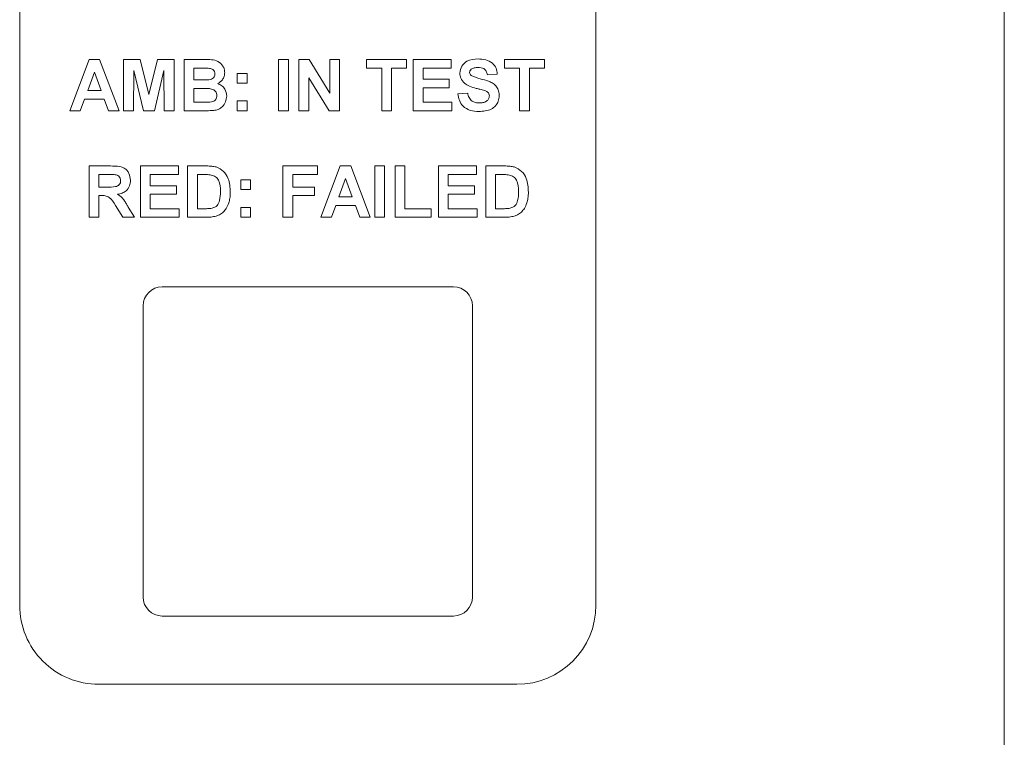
# Paper-space layout '5' of a CAD drawing. Header units: inches. Extents: x 1 to 109, y 1 to 85.
# Tile 32 of 58: x 54.599 to 55.571, y 56.39 to 57.099. Entities that reach past the tile are written whole.
import ezdxf

# ---------------------------------------------------------------- set-up
doc = ezdxf.new("R2010")
doc.units = ezdxf.units.IN
doc.header["$MEASUREMENT"] = 0

psp = doc.layouts.new('5')

# ---------------------------------------------------------------- linework, layer by layer
at = {"color": 7, "linetype": 'Continuous', "lineweight": 15, "ltscale": 5}
for p, q in [((55.57094, 55.00512), (55.57092, 58.59136)), ((54.59905, 57.27085), (54.59906, 56.52085)), ((55.16781, 56.52086), (55.1678, 57.27086)), ((54.64847, 57.00878), (54.66758, 57.05934)), ((54.66758, 57.05934), (54.67788, 57.05934)), ((54.67788, 57.05934), (54.69708, 57.00878)), ((54.70162, 57.00878), (54.70162, 57.05934)), ((54.70162, 57.05934), (54.71806, 57.05934)), ((54.71806, 57.05934), (54.72657, 57.02486)), ((54.72657, 57.02486), (54.73508, 57.05934)), ((54.73508, 57.05934), (54.75153, 57.05934)), ((54.75153, 57.05934), (54.75153, 57.00878)), ((54.76125, 57.05934), (54.78161, 57.05934)), ((54.76125, 57.00878), (54.76125, 57.05934)), ((54.77714, 57.05092), (54.77097, 57.05092)), ((54.77097, 57.05092), (54.77097, 57.03925)), ((54.85458, 57.00879), (54.85458, 57.05934)), ((54.85458, 57.05934), (54.86431, 57.05934)), ((54.86431, 57.05934), (54.86431, 57.00879)), ((54.87468, 57.00879), (54.87468, 57.05934)), ((54.87468, 57.05934), (54.88484, 57.05934)), ((54.88484, 57.05934), (54.90514, 57.02612)), ((54.90514, 57.02612), (54.90514, 57.05934)), ((54.90514, 57.05934), (54.91486, 57.05934)), ((54.91486, 57.05934), (54.91486, 57.00879)), ((54.94144, 57.05092), (54.94144, 57.05934)), ((54.94144, 57.05934), (54.98098, 57.05934)), ((54.95635, 57.05092), (54.94144, 57.05092)), ((54.95635, 57.00879), (54.95635, 57.05092)), ((54.98098, 57.05092), (54.96607, 57.05092)), ((54.96607, 57.05092), (54.96607, 57.00879)), ((54.98098, 57.05934), (54.98098, 57.05092)), ((54.98746, 57.00879), (54.98746, 57.05934)), ((54.98746, 57.05934), (55.02505, 57.05934)), ((55.02505, 57.05092), (54.99718, 57.05092)), ((54.99718, 57.05092), (54.99718, 57.0399)), ((55.02505, 57.05934), (55.02505, 57.05092)), ((55.07756, 57.05092), (55.07756, 57.05934)), ((55.07756, 57.05934), (55.11709, 57.05934)), ((55.09246, 57.05092), (55.07756, 57.05092)), ((55.09246, 57.00879), (55.09246, 57.05092)), ((55.10219, 57.05092), (55.10219, 57.00879)), ((55.11709, 57.05092), (55.10219, 57.05092)), ((55.11709, 57.05934), (55.11709, 57.05092)), ((54.67277, 57.04703), (54.66615, 57.02888)), ((54.67942, 57.02888), (54.67277, 57.04703)), ((54.71166, 57.04859), (54.71134, 57.00878)), ((54.72115, 57.00878), (54.71166, 57.04859)), ((54.74148, 57.04859), (54.73199, 57.00878)), ((54.7418, 57.00878), (54.74148, 57.04859)), ((54.81375, 57.03601), (54.81375, 57.04573)), ((54.81375, 57.04573), (54.82347, 57.04573)), ((54.82347, 57.04573), (54.82347, 57.03601)), ((54.9044, 57.00879), (54.8844, 57.0415)), ((54.8844, 57.0415), (54.8844, 57.00879)), ((55.07043, 57.04508), (55.0607, 57.04444)), ((54.77097, 57.03925), (54.77801, 57.03925)), ((54.77963, 57.03082), (54.77097, 57.03082)), ((54.77097, 57.03082), (54.77097, 57.01721)), ((54.82347, 57.03601), (54.81375, 57.03601)), ((54.99718, 57.0399), (55.02311, 57.0399)), ((55.02311, 57.03147), (54.99718, 57.03147)), ((54.99718, 57.03147), (54.99718, 57.01721)), ((55.02311, 57.0399), (55.02311, 57.03147)), ((54.66615, 57.02888), (54.67942, 57.02888)), ((55.03154, 57.02564), (55.04126, 57.02629)), ((54.6631, 57.02045), (54.65884, 57.00878)), ((54.68251, 57.02045), (54.6631, 57.02045)), ((54.68677, 57.00878), (54.68251, 57.02045)), ((54.77097, 57.01721), (54.7809, 57.01721)), ((54.81375, 57.00879), (54.81375, 57.01851)), ((54.81375, 57.01851), (54.82347, 57.01851)), ((54.82347, 57.01851), (54.82347, 57.00879)), ((54.99718, 57.01721), (55.0257, 57.01721)), ((55.0257, 57.01721), (55.0257, 57.00879)), ((54.65884, 57.00878), (54.64847, 57.00878)), ((54.69708, 57.00878), (54.68677, 57.00878)), ((54.71134, 57.00878), (54.70162, 57.00878)), ((54.73199, 57.00878), (54.72115, 57.00878)), ((54.75153, 57.00878), (54.7418, 57.00878)), ((54.77836, 57.00878), (54.76125, 57.00878)), ((54.82347, 57.00879), (54.81375, 57.00879)), ((54.86431, 57.00879), (54.85458, 57.00879)), ((54.8844, 57.00879), (54.87468, 57.00879)), ((54.91486, 57.00879), (54.9044, 57.00879)), ((54.96607, 57.00879), (54.95635, 57.00879)), ((55.0257, 57.00879), (54.98746, 57.00879)), ((55.10219, 57.00879), (55.09246, 57.00879)), ((54.66759, 56.9038), (54.66759, 56.95436)), ((54.66759, 56.95436), (54.6888, 56.95436)), ((54.71815, 56.9038), (54.71815, 56.95436)), ((54.71815, 56.95436), (54.75574, 56.95436)), ((54.75574, 56.95436), (54.75574, 56.94594)), ((54.76481, 56.95436), (54.78336, 56.95436)), ((54.76481, 56.9038), (54.76481, 56.95436)), ((54.8588, 56.90381), (54.8588, 56.95436)), ((54.8588, 56.95436), (54.89315, 56.95436)), ((54.89315, 56.95436), (54.89315, 56.94594)), ((54.89639, 56.90381), (54.9155, 56.95436)), ((54.9155, 56.95436), (54.9258, 56.95436)), ((54.9258, 56.95436), (54.94501, 56.90381)), ((54.94954, 56.90381), (54.94954, 56.95436)), ((54.94954, 56.95436), (54.95927, 56.95436)), ((54.95927, 56.95436), (54.95927, 56.90381)), ((54.96964, 56.90381), (54.96964, 56.95436)), ((54.96964, 56.95436), (54.97936, 56.95436)), ((54.97936, 56.95436), (54.97936, 56.91223)), ((55.01242, 56.90381), (55.01242, 56.95436)), ((55.01242, 56.95436), (55.05001, 56.95436)), ((55.05001, 56.95436), (55.05001, 56.94594)), ((55.05908, 56.95436), (55.07763, 56.95436)), ((55.05908, 56.90381), (55.05908, 56.95436)), ((54.68557, 56.94594), (54.67731, 56.94594)), ((54.67731, 56.94594), (54.67731, 56.93362)), ((54.75574, 56.94594), (54.72787, 56.94594)), ((54.72787, 56.94594), (54.72787, 56.93492)), ((54.77935, 56.94594), (54.77454, 56.94594)), ((54.77454, 56.94594), (54.77454, 56.91223)), ((54.86852, 56.94594), (54.86852, 56.93362)), ((54.89315, 56.94594), (54.86852, 56.94594)), ((55.02214, 56.94594), (55.02214, 56.93492)), ((55.05001, 56.94594), (55.02214, 56.94594)), ((55.07362, 56.94594), (55.06881, 56.94594)), ((55.06881, 56.94594), (55.06881, 56.91223)), ((54.67731, 56.93362), (54.68514, 56.93362)), ((54.72787, 56.93492), (54.7538, 56.93492)), ((54.7538, 56.93492), (54.7538, 56.92649)), ((54.81732, 56.93103), (54.81732, 56.94075)), ((54.81732, 56.94075), (54.82704, 56.94075)), ((54.82704, 56.94075), (54.82704, 56.93103)), ((54.86852, 56.93362), (54.88991, 56.93362)), ((54.88991, 56.93362), (54.88991, 56.9252)), ((54.9207, 56.94205), (54.91408, 56.9239)), ((54.92734, 56.9239), (54.9207, 56.94205)), ((55.02214, 56.93492), (55.04807, 56.93492)), ((55.04807, 56.93492), (55.04807, 56.92649)), ((54.67949, 56.92519), (54.67731, 56.92519)), ((54.67731, 56.92519), (54.67731, 56.9038)), ((54.72787, 56.92649), (54.72787, 56.91223)), ((54.7538, 56.92649), (54.72787, 56.92649)), ((54.82704, 56.93103), (54.81732, 56.93103)), ((54.88991, 56.9252), (54.86852, 56.92519)), ((54.86852, 56.92519), (54.86852, 56.90381)), ((54.91408, 56.9239), (54.92734, 56.9239)), ((55.04807, 56.92649), (55.02214, 56.92649)), ((55.02214, 56.92649), (55.02214, 56.91223)), ((54.70095, 56.9038), (54.69376, 56.91528)), ((54.70618, 56.91381), (54.71231, 56.9038)), ((54.91103, 56.91547), (54.90676, 56.90381)), ((54.93043, 56.91547), (54.91103, 56.91547)), ((54.9347, 56.90381), (54.93043, 56.91547)), ((54.72787, 56.91223), (54.75639, 56.91223)), ((54.75639, 56.91223), (54.75639, 56.9038)), ((54.77454, 56.91223), (54.78254, 56.91223)), ((54.81732, 56.90381), (54.81732, 56.91353)), ((54.81732, 56.91353), (54.82704, 56.91353)), ((54.82704, 56.91353), (54.82704, 56.90381)), ((54.97936, 56.91223), (55.00529, 56.91223)), ((55.00529, 56.91223), (55.00529, 56.90381)), ((55.02214, 56.91223), (55.05066, 56.91223)), ((55.05066, 56.91223), (55.05066, 56.90381)), ((55.06881, 56.91223), (55.07681, 56.91223)), ((54.67731, 56.9038), (54.66759, 56.9038)), ((54.71231, 56.9038), (54.70095, 56.9038)), ((54.75639, 56.9038), (54.71815, 56.9038)), ((54.7839, 56.90381), (54.76481, 56.9038)), ((54.82704, 56.90381), (54.81732, 56.90381)), ((54.86852, 56.90381), (54.8588, 56.90381)), ((54.90676, 56.90381), (54.89639, 56.90381)), ((54.94501, 56.90381), (54.9347, 56.90381)), ((54.95927, 56.90381), (54.94954, 56.90381)), ((55.00529, 56.90381), (54.96964, 56.90381)), ((55.05066, 56.90381), (55.01242, 56.90381)), ((55.07817, 56.90381), (55.05908, 56.90381)), ((55.02718, 56.83515), (54.73968, 56.83514)), ((54.72093, 56.81639), (54.72093, 56.52889)), ((55.04593, 56.5289), (55.04593, 56.8164)), ((54.73968, 56.51014), (55.02718, 56.51015)), ((54.67719, 56.44273), (55.08969, 56.44273))]:
    psp.add_line(p, q, dxfattribs=at)
at = {"color": 7, "linetype": 'Continuous', "lineweight": 15, "ltscale": 25}
for centre, radius, start, end in [((54.73968, 56.81639), 0.01875, 90.00041, 180.00041), ((55.02718, 56.8164), 0.01875, 0.00041, 90.00041), ((54.73968, 56.52889), 0.01875, 180.00041, 270.00041), ((55.02718, 56.5289), 0.01875, 270.00041, 0.00041), ((54.67718, 56.52085), 0.07812, 180.00041, 270.00079), ((55.08968, 56.52086), 0.07813, 270.00079, 0.00079)]:
    psp.add_arc(centre, radius, start, end, dxfattribs=at)
at = {"color": 7, "linetype": 'Continuous', "lineweight": 15, "ltscale": 5}
for points, knots in [([(55.03348, 57.04603), (55.03387, 57.04841), (55.03464, 57.05319), (55.04149, 57.05924), (55.0477, 57.05971), (55.0515, 57.05999)], [0, 0, 0, 0, 0.279747, 0.559385, 1, 1, 1, 1]), ([(55.0515, 57.05999), (55.05404, 57.05988), (55.0591, 57.05967), (55.06569, 57.0565), (55.0697, 57.05106), (55.07019, 57.04708), (55.07043, 57.04508)], [0, 0, 0, 0, 0.28103, 0.5601, 0.779818, 1, 1, 1, 1]), ([(54.78631, 57.05074), (54.7846, 57.05081), (54.78154, 57.05093), (54.77848, 57.05092), (54.77714, 57.05092)], [0, 0, 0, 0, 0.559898, 1, 1, 1, 1]), ([(54.78161, 57.05934), (54.78626, 57.05946), (54.79323, 57.05963), (54.79924, 57.05404), (54.80119, 57.04998), (54.80135, 57.04774), (54.80143, 57.04662)], [0, 0, 0, 0, 0.499363, 0.748642, 0.874275, 1, 1, 1, 1]), ([(54.79171, 57.04516), (54.79164, 57.04597), (54.7915, 57.04759), (54.78966, 57.05003), (54.78758, 57.05047), (54.78631, 57.05074)], [0, 0, 0, 0, 0.2810669, 0.5610861, 1, 1, 1, 1]), ([(55.05162, 57.05157), (55.05026, 57.05152), (55.04784, 57.05145), (55.04572, 57.05028), (55.04479, 57.04977)], [0, 0, 0, 0, 0.560504, 1, 1, 1, 1]), ([(55.0607, 57.04444), (55.06045, 57.04562), (55.05993, 57.04798), (55.05676, 57.05131), (55.05357, 57.05147), (55.05162, 57.05157)], [0, 0, 0, 0, 0.281559, 0.560299, 1, 1, 1, 1]), ([(54.7858, 57.03942), (54.78664, 57.03957), (54.78833, 57.03986), (54.79037, 57.04122), (54.79156, 57.04314), (54.79166, 57.04449), (54.79171, 57.04516)], [0, 0, 0, 0, 0.280468, 0.559908, 0.779749, 1, 1, 1, 1]), ([(54.80143, 57.04662), (54.80133, 57.04535), (54.80111, 57.04281), (54.79902, 57.03861), (54.79627, 57.03677), (54.79459, 57.03565)], [0, 0, 0, 0, 0.280903, 0.561847, 1, 1, 1, 1]), ([(55.03815, 57.03595), (55.03666, 57.03756), (55.034, 57.04044), (55.03364, 57.04432), (55.03348, 57.04603)], [0, 0, 0, 0, 0.559262, 1, 1, 1, 1]), ([(55.04479, 57.04977), (55.04428, 57.04931), (55.04337, 57.04847), (55.04325, 57.04724), (55.0432, 57.0467)], [0, 0, 0, 0, 0.5587094, 1, 1, 1, 1]), ([(55.0432, 57.0467), (55.0433, 57.04605), (55.04347, 57.04487), (55.04432, 57.04406), (55.0447, 57.0437)], [0, 0, 0, 0, 0.558359, 1, 1, 1, 1]), ([(55.0447, 57.0437), (55.04758, 57.04254), (55.05335, 57.04022), (55.06098, 57.03865), (55.06666, 57.03595), (55.07004, 57.03263), (55.07211, 57.02832), (55.07229, 57.02521), (55.07237, 57.02364)], [0, 0, 0, 0, 0.249406, 0.500039, 0.625196, 0.750138, 0.874916, 1, 1, 1, 1]), ([(54.77801, 57.03925), (54.77946, 57.03924), (54.78206, 57.03923), (54.78466, 57.03936), (54.7858, 57.03942)], [0, 0, 0, 0, 0.56004, 1, 1, 1, 1]), ([(54.79366, 57.02387), (54.7936, 57.02462), (54.7935, 57.02611), (54.7924, 57.02812), (54.79065, 57.02958), (54.7864, 57.03106), (54.78264, 57.03093), (54.77963, 57.03082)], [0, 0, 0, 0, 0.124969, 0.24973, 0.374457, 0.499434, 1, 1, 1, 1]), ([(54.79459, 57.03565), (54.79599, 57.03508), (54.79879, 57.03393), (54.80255, 57.02974), (54.80306, 57.02582), (54.80338, 57.02344)], [0, 0, 0, 0, 0.281015, 0.561615, 1, 1, 1, 1]), ([(55.0497, 57.03099), (55.04739, 57.03157), (55.04327, 57.03261), (55.03971, 57.03493), (55.03815, 57.03595)], [0, 0, 0, 0, 0.560783, 1, 1, 1, 1]), ([(55.05791, 57.02879), (55.05639, 57.02923), (55.05366, 57.03001), (55.05091, 57.03069), (55.0497, 57.03099)], [0, 0, 0, 0, 0.559947, 1, 1, 1, 1]), ([(54.78826, 57.01752), (54.78909, 57.01775), (54.79075, 57.01819), (54.79258, 57.01983), (54.79355, 57.02185), (54.79362, 57.0232), (54.79366, 57.02387)], [0, 0, 0, 0, 0.28008, 0.559405, 0.779498, 1, 1, 1, 1]), ([(54.80338, 57.02344), (54.80314, 57.02147), (54.80266, 57.01755), (54.79949, 57.01285), (54.79522, 57.00993), (54.79215, 57.0094), (54.79062, 57.00913)], [0, 0, 0, 0, 0.279779, 0.559451, 0.77944, 1, 1, 1, 1]), ([(55.05226, 57.00814), (55.04941, 57.00828), (55.04375, 57.00858), (55.03659, 57.01269), (55.0327, 57.01905), (55.03192, 57.02344), (55.03154, 57.02564)], [0, 0, 0, 0, 0.2807067, 0.5593417, 0.7793137, 1, 1, 1, 1]), ([(55.04126, 57.02629), (55.04162, 57.02478), (55.04233, 57.02179), (55.04516, 57.01833), (55.04889, 57.01676), (55.05131, 57.01663), (55.05252, 57.01656)], [0, 0, 0, 0, 0.280566, 0.559137, 0.779265, 1, 1, 1, 1]), ([(55.07237, 57.02364), (55.07218, 57.02187), (55.07179, 57.01831), (55.06893, 57.01363), (55.06267, 57.00878), (55.05655, 57.0084), (55.05226, 57.00814)], [0, 0, 0, 0, 0.186949, 0.374016, 0.560966, 1, 1, 1, 1]), ([(55.05252, 57.01656), (55.05381, 57.01662), (55.05637, 57.01672), (55.05973, 57.01809), (55.06215, 57.02053), (55.06248, 57.02254), (55.06265, 57.02354)], [0, 0, 0, 0, 0.281242, 0.561026, 0.781109, 1, 1, 1, 1]), ([(55.06265, 57.02354), (55.06258, 57.02426), (55.06243, 57.0257), (55.06067, 57.02771), (55.05896, 57.02838), (55.05791, 57.02879)], [0, 0, 0, 0, 0.279739, 0.55908, 1, 1, 1, 1]), ([(54.7809, 57.01721), (54.78227, 57.0172), (54.78473, 57.01719), (54.78718, 57.01742), (54.78826, 57.01752)], [0, 0, 0, 0, 0.560181, 1, 1, 1, 1]), ([(54.79062, 57.00913), (54.78833, 57.00902), (54.78425, 57.00882), (54.78016, 57.0088), (54.77836, 57.00878)], [0, 0, 0, 0, 0.559936, 1, 1, 1, 1]), ([(54.6888, 56.95436), (54.6911, 56.95433), (54.69568, 56.95425), (54.70153, 56.95304), (54.7051, 56.95002), (54.70773, 56.94616), (54.70815, 56.94267), (54.70842, 56.94035)], [0, 0, 0, 0, 0.251155, 0.500537, 0.625739, 0.751044, 1, 1, 1, 1]), ([(54.78336, 56.95436), (54.78516, 56.95435), (54.78839, 56.95433), (54.79154, 56.95369), (54.79293, 56.9534)], [0, 0, 0, 0, 0.560194, 1, 1, 1, 1]), ([(54.79293, 56.9534), (54.79554, 56.95216), (54.80077, 56.94969), (54.80622, 56.94048), (54.80667, 56.9331), (54.80695, 56.9286)], [0, 0, 0, 0, 0.279056, 0.559318, 1, 1, 1, 1]), ([(55.07763, 56.95436), (55.07943, 56.95435), (55.08266, 56.95433), (55.08581, 56.95369), (55.0872, 56.9534)], [0, 0, 0, 0, 0.5602781, 1, 1, 1, 1]), ([(55.0872, 56.9534), (55.08981, 56.95217), (55.09504, 56.94969), (55.10049, 56.94048), (55.10094, 56.93311), (55.10122, 56.9286)], [0, 0, 0, 0, 0.279069, 0.559344, 1, 1, 1, 1]), ([(54.6933, 56.94577), (54.69186, 56.94584), (54.68929, 56.94595), (54.68671, 56.94594), (54.68557, 56.94594)], [0, 0, 0, 0, 0.559886, 1, 1, 1, 1]), ([(54.6987, 56.93991), (54.69863, 56.94073), (54.6985, 56.94238), (54.69665, 56.94488), (54.69457, 56.94543), (54.6933, 56.94577)], [0, 0, 0, 0, 0.281048, 0.561307, 1, 1, 1, 1]), ([(54.78814, 56.94545), (54.7865, 56.94563), (54.78358, 56.94594), (54.78064, 56.94594), (54.77935, 56.94594)], [0, 0, 0, 0, 0.559773, 1, 1, 1, 1]), ([(54.79722, 56.92906), (54.79713, 56.933), (54.797, 56.93848), (54.79252, 56.9441), (54.7896, 56.945), (54.78814, 56.94545)], [0, 0, 0, 0, 0.559428, 0.779524, 1, 1, 1, 1]), ([(55.08241, 56.94545), (55.08077, 56.94563), (55.07785, 56.94594), (55.07491, 56.94594), (55.07362, 56.94594)], [0, 0, 0, 0, 0.559722, 1, 1, 1, 1]), ([(55.09149, 56.92907), (55.0914, 56.933), (55.09127, 56.93848), (55.08679, 56.9441), (55.08387, 56.945), (55.08241, 56.94545)], [0, 0, 0, 0, 0.559442, 0.779519, 1, 1, 1, 1]), ([(54.68514, 56.93362), (54.688, 56.93352), (54.69158, 56.9334), (54.69575, 56.93451), (54.69748, 56.93585), (54.69856, 56.93776), (54.69865, 56.93919), (54.6987, 56.93991)], [0, 0, 0, 0, 0.500918, 0.625713, 0.75037, 0.875014, 1, 1, 1, 1]), ([(54.70842, 56.94035), (54.70826, 56.9384), (54.70792, 56.9345), (54.70463, 56.92989), (54.70024, 56.92736), (54.69724, 56.92675), (54.69574, 56.92645)], [0, 0, 0, 0, 0.279922, 0.55896, 0.779167, 1, 1, 1, 1]), ([(54.69376, 56.91528), (54.69194, 56.91835), (54.68941, 56.92261), (54.68358, 56.92524), (54.68086, 56.92521), (54.67949, 56.92519)], [0, 0, 0, 0, 0.560985, 0.779313, 1, 1, 1, 1]), ([(54.69574, 56.92645), (54.69728, 56.92535), (54.69982, 56.92355), (54.70242, 56.92006), (54.70437, 56.91698), (54.70558, 56.91487), (54.70618, 56.91381)], [0, 0, 0, 0, 0.339578, 0.559573, 0.779775, 1, 1, 1, 1]), ([(54.78901, 56.91272), (54.79081, 56.9134), (54.79441, 56.91478), (54.79699, 56.92142), (54.79713, 56.92616), (54.79722, 56.92906)], [0, 0, 0, 0, 0.278197, 0.558027, 1, 1, 1, 1]), ([(54.80695, 56.9286), (54.8069, 56.92655), (54.80681, 56.9229), (54.80583, 56.91939), (54.80541, 56.91784)], [0, 0, 0, 0, 0.560038, 1, 1, 1, 1]), ([(55.08328, 56.91272), (55.08508, 56.9134), (55.08868, 56.91478), (55.09126, 56.92143), (55.0914, 56.92616), (55.09149, 56.92907)], [0, 0, 0, 0, 0.2781738, 0.5580127, 1, 1, 1, 1]), ([(55.10122, 56.9286), (55.10117, 56.92656), (55.10108, 56.9229), (55.1001, 56.91939), (55.09968, 56.91784)], [0, 0, 0, 0, 0.560093, 1, 1, 1, 1]), ([(54.80541, 56.91784), (54.80469, 56.916), (54.8034, 56.9127), (54.80105, 56.91007), (54.80002, 56.90891)], [0, 0, 0, 0, 0.559996, 1, 1, 1, 1]), ([(55.09968, 56.91784), (55.09896, 56.916), (55.09767, 56.9127), (55.09532, 56.91007), (55.09429, 56.90891)], [0, 0, 0, 0, 0.559958, 1, 1, 1, 1]), ([(54.78254, 56.91223), (54.78375, 56.91223), (54.78592, 56.91223), (54.78807, 56.91257), (54.78901, 56.91272)], [0, 0, 0, 0, 0.56028, 1, 1, 1, 1]), ([(54.79289, 56.90488), (54.79123, 56.90451), (54.78827, 56.90385), (54.78524, 56.90382), (54.7839, 56.90381)], [0, 0, 0, 0, 0.559621, 1, 1, 1, 1]), ([(54.80002, 56.90891), (54.79881, 56.90794), (54.79665, 56.9062), (54.79404, 56.90528), (54.79289, 56.90488)], [0, 0, 0, 0, 0.55943, 1, 1, 1, 1]), ([(55.07681, 56.91223), (55.07802, 56.91223), (55.08019, 56.91223), (55.08234, 56.91257), (55.08328, 56.91272)], [0, 0, 0, 0, 0.560167, 1, 1, 1, 1]), ([(55.08716, 56.90488), (55.0855, 56.90451), (55.08254, 56.90385), (55.07951, 56.90382), (55.07817, 56.90381)], [0, 0, 0, 0, 0.559532, 1, 1, 1, 1]), ([(55.09429, 56.90891), (55.09308, 56.90794), (55.09092, 56.9062), (55.08831, 56.90529), (55.08716, 56.90488)], [0, 0, 0, 0, 0.559411, 1, 1, 1, 1])]:
    psp.add_open_spline(points, degree=3, knots=knots, dxfattribs=at)

doc.saveas('drawing.dxf')
